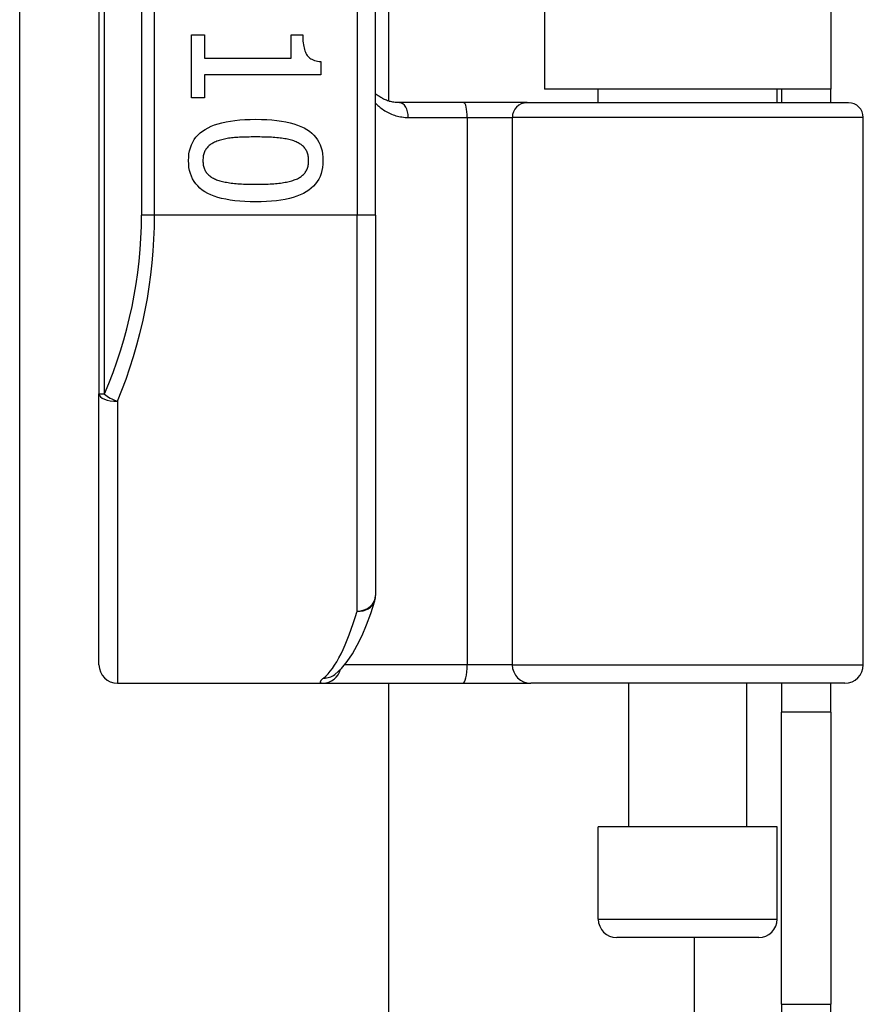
# Model space of a CAD drawing. Header units: inches. Extents: x 5 to 143, y 9 to 74.
# Tile 53 of 76: x 33.765 to 34.665, y 47.833 to 48.885. Entities that reach past the tile are written whole.
import ezdxf

# ---------------------------------------------------------------- set-up
doc = ezdxf.new("R2010")
doc.units = ezdxf.units.IN
doc.header["$MEASUREMENT"] = 0
doc.layers.add('Visible Edges(ANSI)', color=7, linetype='Continuous', lineweight=25)
doc.layers.add('Visible Tangent Edges(ANSI)', color=7, linetype='Continuous', lineweight=25)

msp = doc.modelspace()

# ---------------------------------------------------------------- linework, layer by layer
at = {"layer": 'Visible Edges(ANSI)'}
for p, q in [((33.8495, 50.3672), (33.8495, 48.485)), ((34.1448, 48.6761), (34.1448, 50.1761)), ((34.1586, 50.0541), (34.1586, 48.798)), ((34.325, 50.0416), (34.325, 48.8106)), ((34.631, 50.0416), (34.631, 48.8106)), ((33.7649, 34.558), (33.7649, 48.9911)), ((33.9481, 48.8686), (33.9621, 48.8686)), ((33.9481, 48.8014), (33.9481, 48.8686)), ((33.9621, 48.8686), (33.9621, 48.8436)), ((34.0545, 48.8686), (34.0671, 48.8686)), ((34.0545, 48.8436), (34.0545, 48.8686)), ((33.9621, 48.8436), (34.0545, 48.8436)), ((34.0863, 48.8401), (34.0863, 48.8258)), ((33.9621, 48.8258), (33.9621, 48.8014)), ((34.0863, 48.8258), (33.9621, 48.8258)), ((33.9621, 48.8014), (33.9481, 48.8014)), ((34.631, 48.8106), (34.325, 48.8106)), ((34.3825, 48.7962), (34.3825, 48.8106)), ((34.5735, 48.7962), (34.5735, 48.8106)), ((34.578, 48.8106), (34.578, 48.7962)), ((34.631, 48.7962), (34.631, 48.8106)), ((34.239, 48.7962), (34.1705, 48.7962)), ((34.3065, 48.7962), (34.239, 48.7962)), ((34.3065, 48.7962), (34.6497, 48.7962)), ((34.6655, 48.1958), (34.6655, 48.7804)), ((34.1448, 48.6761), (34.1448, 48.2698)), ((33.8495, 48.1958), (33.8495, 48.485)), ((34.1009, 48.1851), (34.1013, 48.1855)), ((33.8692, 48.1761), (34.0886, 48.1761)), ((34.0886, 48.1761), (34.2381, 48.1761)), ((34.1586, 48.1761), (34.1586, 35.3731)), ((34.2381, 48.1761), (34.3104, 48.1761)), ((34.6458, 48.1761), (34.3104, 48.1761)), ((34.415, 48.0225), (34.415, 48.1761)), ((34.541, 48.0225), (34.541, 48.1761)), ((34.578, 48.1761), (34.578, 48.1451)), ((34.631, 48.1451), (34.631, 48.1761)), ((34.578, 47.8331), (34.578, 48.1451)), ((34.631, 48.1451), (34.578, 48.1451)), ((34.631, 48.1451), (34.631, 47.8331)), ((34.5735, 48.0225), (34.3825, 48.0225)), ((34.3825, 47.9241), (34.3825, 48.0225)), ((34.5735, 47.9241), (34.5735, 48.0225)), ((34.5538, 47.9044), (34.4022, 47.9044)), ((34.578, 47.8331), (34.578, 35.7161)), ((34.631, 35.7161), (34.631, 47.8331))]:
    msp.add_line(p, q, dxfattribs=at)
at = {"layer": 'Visible Edges(ANSI)', "flags": 128}
for points in [[(34.0671, 48.8686), (34.0671, 48.8663), (34.0672, 48.8641), (34.0673, 48.862), (34.0675, 48.86), (34.0678, 48.8581), (34.0681, 48.8563), (34.0685, 48.8546), (34.0689, 48.853), (34.0694, 48.8515), (34.0699, 48.8501), (34.0705, 48.8489), (34.0711, 48.8477), (34.0718, 48.8466), (34.0727, 48.8456), (34.0736, 48.8447), (34.0746, 48.8439), (34.0757, 48.8431), (34.0769, 48.8425), (34.0782, 48.8419), (34.0797, 48.8414), (34.0812, 48.8409), (34.0828, 48.8406), (34.0845, 48.8403), (34.0863, 48.8401)], [(34.1705, 48.7962), (34.1693, 48.7962), (34.1681, 48.7962), (34.1668, 48.7963), (34.1656, 48.7965), (34.1644, 48.7966), (34.1633, 48.7968), (34.1621, 48.7971), (34.1609, 48.7973), (34.1598, 48.7976), (34.1587, 48.798), (34.1576, 48.7983), (34.1565, 48.7987), (34.1554, 48.7992), (34.1543, 48.7996), (34.1533, 48.8001), (34.1523, 48.8006), (34.1513, 48.8012), (34.1503, 48.8018), (34.1493, 48.8024), (34.1484, 48.803), (34.1474, 48.8036), (34.1465, 48.8043), (34.1456, 48.805), (34.1448, 48.8058)], [(33.9452, 48.7343), (33.9453, 48.738), (33.9456, 48.7415), (33.9463, 48.7449), (33.9471, 48.7481), (33.9482, 48.7511), (33.9496, 48.754), (33.9512, 48.7567), (33.953, 48.7592), (33.9551, 48.7616), (33.9574, 48.7638), (33.96, 48.7658), (33.9629, 48.7677), (33.9659, 48.7694), (33.9693, 48.771), (33.9729, 48.7724), (33.9767, 48.7736), (33.9808, 48.7747), (33.9852, 48.7757), (33.9898, 48.7765), (33.9947, 48.7772), (33.9999, 48.7777), (34.0053, 48.7781), (34.0109, 48.7783), (34.0168, 48.7784)], [(34.0168, 48.7784), (34.0229, 48.7783), (34.0287, 48.7781), (34.0342, 48.7777), (34.0395, 48.7772), (34.0444, 48.7765), (34.0491, 48.7757), (34.0535, 48.7747), (34.0577, 48.7736), (34.0615, 48.7723), (34.0651, 48.7709), (34.0684, 48.7693), (34.0714, 48.7676), (34.0742, 48.7657), (34.0767, 48.7637), (34.0789, 48.7615), (34.081, 48.7591), (34.0828, 48.7566), (34.0843, 48.7539), (34.0857, 48.751), (34.0867, 48.748), (34.0876, 48.7448), (34.0882, 48.7414), (34.0885, 48.7379), (34.0886, 48.7343)], [(34.0168, 48.7596), (34.0145, 48.7596), (34.0121, 48.7596), (34.0099, 48.7595), (34.0077, 48.7595), (34.0056, 48.7594), (34.0035, 48.7594), (34.0015, 48.7593), (33.9996, 48.7592), (33.9978, 48.7591), (33.996, 48.759), (33.9943, 48.7589), (33.9926, 48.7587), (33.991, 48.7585), (33.9894, 48.7584), (33.9879, 48.7581), (33.9864, 48.7579), (33.9849, 48.7576), (33.9834, 48.7573), (33.982, 48.757), (33.9806, 48.7566), (33.9792, 48.7562), (33.9779, 48.7558), (33.9766, 48.7554), (33.9753, 48.7549)], [(34.0588, 48.7548), (34.0576, 48.7553), (34.0564, 48.7557), (34.0551, 48.7561), (34.0537, 48.7565), (34.0523, 48.7568), (34.0509, 48.7571), (34.0494, 48.7574), (34.0478, 48.7577), (34.0462, 48.758), (34.0445, 48.7582), (34.0428, 48.7584), (34.0411, 48.7586), (34.0393, 48.7588), (34.0374, 48.7589), (34.0355, 48.759), (34.0336, 48.7592), (34.0317, 48.7593), (34.0297, 48.7594), (34.0276, 48.7594), (34.0255, 48.7595), (34.0234, 48.7595), (34.0213, 48.7596), (34.0191, 48.7596), (34.0168, 48.7596)], [(33.9753, 48.7549), (33.9741, 48.7544), (33.973, 48.754), (33.9719, 48.7534), (33.9709, 48.7529), (33.9699, 48.7523), (33.969, 48.7517), (33.9681, 48.751), (33.9672, 48.7503), (33.9664, 48.7496), (33.9657, 48.7489), (33.965, 48.7481), (33.9643, 48.7473), (33.9637, 48.7464), (33.9631, 48.7455), (33.9626, 48.7446), (33.9622, 48.7436), (33.9618, 48.7426), (33.9614, 48.7415), (33.9611, 48.7404), (33.9609, 48.7393), (33.9607, 48.7381), (33.9606, 48.7368), (33.9605, 48.7356), (33.9605, 48.7343)], [(34.0733, 48.7343), (34.0733, 48.7355), (34.0732, 48.7367), (34.0731, 48.7379), (34.0729, 48.7391), (34.0727, 48.7402), (34.0724, 48.7413), (34.0721, 48.7423), (34.0717, 48.7433), (34.0713, 48.7443), (34.0708, 48.7452), (34.0703, 48.7461), (34.0697, 48.7469), (34.0691, 48.7477), (34.0684, 48.7485), (34.0677, 48.7493), (34.0669, 48.75), (34.0661, 48.7507), (34.0652, 48.7514), (34.0643, 48.752), (34.0633, 48.7526), (34.0622, 48.7532), (34.0612, 48.7538), (34.06, 48.7543), (34.0588, 48.7548)], [(34.017, 48.6903), (34.0109, 48.6903), (34.0051, 48.6906), (33.9997, 48.6909), (33.9944, 48.6915), (33.9895, 48.6921), (33.9848, 48.693), (33.9804, 48.6939), (33.9763, 48.695), (33.9724, 48.6963), (33.9689, 48.6977), (33.9656, 48.6993), (33.9625, 48.701), (33.9597, 48.7029), (33.9572, 48.7049), (33.9549, 48.7072), (33.9529, 48.7095), (33.9511, 48.712), (33.9495, 48.7147), (33.9482, 48.7176), (33.9471, 48.7206), (33.9462, 48.7238), (33.9456, 48.7271), (33.9453, 48.7306), (33.9452, 48.7343)], [(33.9605, 48.7343), (33.9605, 48.733), (33.9606, 48.7318), (33.9607, 48.7306), (33.9609, 48.7295), (33.9611, 48.7284), (33.9614, 48.7273), (33.9617, 48.7263), (33.9621, 48.7253), (33.9625, 48.7243), (33.963, 48.7234), (33.9635, 48.7225), (33.9641, 48.7217), (33.9647, 48.7209), (33.9654, 48.7201), (33.9661, 48.7193), (33.9669, 48.7186), (33.9677, 48.7179), (33.9686, 48.7173), (33.9696, 48.7166), (33.9705, 48.716), (33.9716, 48.7155), (33.9727, 48.7149), (33.9738, 48.7144), (33.975, 48.7139)], [(34.0886, 48.7343), (34.0885, 48.7306), (34.0882, 48.727), (34.0875, 48.7237), (34.0867, 48.7205), (34.0855, 48.7174), (34.0842, 48.7146), (34.0826, 48.7119), (34.0807, 48.7094), (34.0786, 48.707), (34.0762, 48.7048), (34.0736, 48.7028), (34.0708, 48.7009), (34.0677, 48.6992), (34.0643, 48.6977), (34.0607, 48.6963), (34.0569, 48.695), (34.0528, 48.6939), (34.0484, 48.6929), (34.0438, 48.6921), (34.0389, 48.6914), (34.0338, 48.6909), (34.0284, 48.6906), (34.0228, 48.6903), (34.017, 48.6903)], [(34.0591, 48.714), (34.0602, 48.7145), (34.0613, 48.715), (34.0624, 48.7156), (34.0634, 48.7161), (34.0643, 48.7167), (34.0652, 48.7174), (34.0661, 48.718), (34.0669, 48.7187), (34.0677, 48.7194), (34.0684, 48.7201), (34.0691, 48.7209), (34.0697, 48.7217), (34.0703, 48.7225), (34.0708, 48.7234), (34.0713, 48.7243), (34.0717, 48.7252), (34.0721, 48.7262), (34.0724, 48.7273), (34.0727, 48.7283), (34.0729, 48.7294), (34.0731, 48.7306), (34.0732, 48.7318), (34.0733, 48.733), (34.0733, 48.7343)], [(33.975, 48.7139), (33.9761, 48.7135), (33.9773, 48.7131), (33.9786, 48.7127), (33.9799, 48.7123), (33.9813, 48.712), (33.9827, 48.7116), (33.9842, 48.7113), (33.9857, 48.7111), (33.9873, 48.7108), (33.9889, 48.7105), (33.9906, 48.7103), (33.9923, 48.7101), (33.9941, 48.71), (33.9959, 48.7098), (33.9978, 48.7096), (33.9997, 48.7095), (34.0017, 48.7094), (34.0037, 48.7093), (34.0058, 48.7092), (34.0079, 48.7091), (34.0101, 48.7091), (34.0123, 48.709), (34.0146, 48.709), (34.017, 48.709)], [(34.017, 48.709), (34.0193, 48.709), (34.0216, 48.709), (34.0238, 48.7091), (34.026, 48.7091), (34.0281, 48.7092), (34.0302, 48.7093), (34.0322, 48.7094), (34.0342, 48.7095), (34.0361, 48.7096), (34.038, 48.7098), (34.0398, 48.71), (34.0416, 48.7101), (34.0433, 48.7103), (34.045, 48.7106), (34.0466, 48.7108), (34.0482, 48.7111), (34.0497, 48.7114), (34.0512, 48.7117), (34.0526, 48.712), (34.054, 48.7124), (34.0553, 48.7128), (34.0566, 48.7132), (34.0579, 48.7136), (34.0591, 48.714)], [(34.1013, 48.1855), (34.1083, 48.1918), (34.1145, 48.1991), (34.1201, 48.2074), (34.1253, 48.2167), (34.1303, 48.227), (34.135, 48.2383), (34.1396, 48.2507), (34.1439, 48.264)]]:
    msp.add_lwpolyline(points, dxfattribs=at)
at = {"layer": 'Visible Edges(ANSI)'}
for centre, radius, start, end in [((34.6497, 48.7804), 0.0157, 0, 90), ((34.1251, 48.2698), 0.0197, 342.9585, 0), ((33.8692, 48.1958), 0.0197, 180, 270), ((34.6458, 48.1958), 0.0197, 270, 0), ((34.4022, 47.9241), 0.0197, 180, 270), ((34.5538, 47.9241), 0.0197, 270, 0)]:
    msp.add_arc(centre, radius, start, end, dxfattribs=at)
at = {"layer": 'Visible Tangent Edges(ANSI)'}
for p, q in [((33.8553, 48.485), (33.8553, 50.3672)), ((33.8949, 50.1761), (33.8949, 48.6761)), ((33.9088, 48.6761), (33.9088, 50.1761)), ((34.1251, 50.1761), (34.1251, 48.6761)), ((34.1797, 48.7804), (34.2425, 48.7804)), ((34.2425, 48.7804), (34.2908, 48.7804)), ((34.2425, 48.7804), (34.2425, 48.1958)), ((34.6655, 48.7804), (34.2908, 48.7804)), ((34.2908, 48.1958), (34.2908, 48.7804)), ((33.9088, 48.6761), (33.8949, 48.6761)), ((34.1251, 48.6761), (33.9088, 48.6761)), ((34.1448, 48.6761), (34.1251, 48.6761)), ((34.1251, 48.2532), (34.1251, 48.6761)), ((33.8495, 48.485), (33.8553, 48.485)), ((33.8692, 48.4772), (33.8692, 48.1761)), ((34.2425, 48.1958), (34.1118, 48.1958)), ((34.2908, 48.1958), (34.2425, 48.1958)), ((34.2908, 48.1958), (34.6655, 48.1958)), ((34.3825, 47.9241), (34.5735, 47.9241)), ((34.485, 47.9044), (34.485, 35.6447)), ((34.578, 47.8331), (34.631, 47.8331))]:
    msp.add_line(p, q, dxfattribs=at)
at = {"layer": 'Visible Tangent Edges(ANSI)', "flags": 128}
for points in [[(34.1448, 48.7956), (34.1459, 48.7945), (34.1471, 48.7933), (34.1483, 48.7923), (34.1496, 48.7912), (34.1508, 48.7902), (34.1521, 48.7893), (34.1534, 48.7884), (34.1548, 48.7875), (34.1562, 48.7867), (34.1576, 48.7859), (34.159, 48.7852), (34.1605, 48.7845), (34.1619, 48.7839), (34.1634, 48.7833), (34.165, 48.7828), (34.1665, 48.7823), (34.1681, 48.7819), (34.1697, 48.7815), (34.1713, 48.7812), (34.173, 48.7809), (34.1746, 48.7807), (34.1763, 48.7805), (34.178, 48.7804), (34.1797, 48.7804)], [(34.0893, 48.1816), (34.0888, 48.1811), (34.0883, 48.1807), (34.0878, 48.1803), (34.0874, 48.1799), (34.087, 48.1795), (34.0867, 48.1792), (34.0864, 48.1789), (34.0862, 48.1785), (34.086, 48.1782), (34.0859, 48.178), (34.0858, 48.1777), (34.0857, 48.1775), (34.0857, 48.1772), (34.0858, 48.177), (34.0858, 48.1769), (34.086, 48.1767), (34.0861, 48.1765), (34.0864, 48.1764), (34.0866, 48.1763), (34.0869, 48.1762), (34.0873, 48.1762), (34.0877, 48.1761), (34.0881, 48.1761), (34.0886, 48.1761)]]:
    msp.add_lwpolyline(points, dxfattribs=at)
at = {"layer": 'Visible Tangent Edges(ANSI)'}
msp.add_arc((33.4146, 48.6761), 0.4803, 336.5561, 0, dxfattribs=at)
for centre, major_axis, ratio, start_param, end_param in [((34.1705, 48.7804), (0, 0.0157), 0.580671, 4.712389, 6.283185), ((34.239, 48.7804), (0, 0.0157), 0.225879, 4.712389, 6.283185), ((34.3065, 48.7804), (0, 0.0157), 0.998608, 0, 1.570796), ((33.4285, 48.6761), (0, 0.5), 0.96063, 4.303216, 4.712389), ((33.8692, 48.485), (-0.0197, 0), 0.39785, 0, 1.570796), ((33.8692, 48.485), (-0.0181, 0.0078), 0.369668, 0.864875, 1.72975), ((34.1251, 48.2698), (0.0197, 0), 0.845842, 4.712389, 6.283185), ((34.1251, 48.2698), (0.0188, -0.0058), 0.834757, 4.962887, 6.283185), ((34.0756, 48.6761), (0, -0.5), 0.185699, 0.148494, 0.562654), ((34.0886, 48.1958), (0, -0.0197), 0.985236, 0, 1.320384), ((34.2381, 48.1958), (0, -0.0197), 0.225879, 0, 1.570796), ((34.3104, 48.1958), (0, -0.0197), 0.998608, 4.712389, 6.283185), ((34.0893, 48.201), (0.012, -0.0156), 0.971402, 5.610492, 6.283185)]:
    msp.add_ellipse(centre, major_axis=major_axis, ratio=ratio, start_param=start_param, end_param=end_param, dxfattribs=at)

doc.saveas('drawing.dxf')
